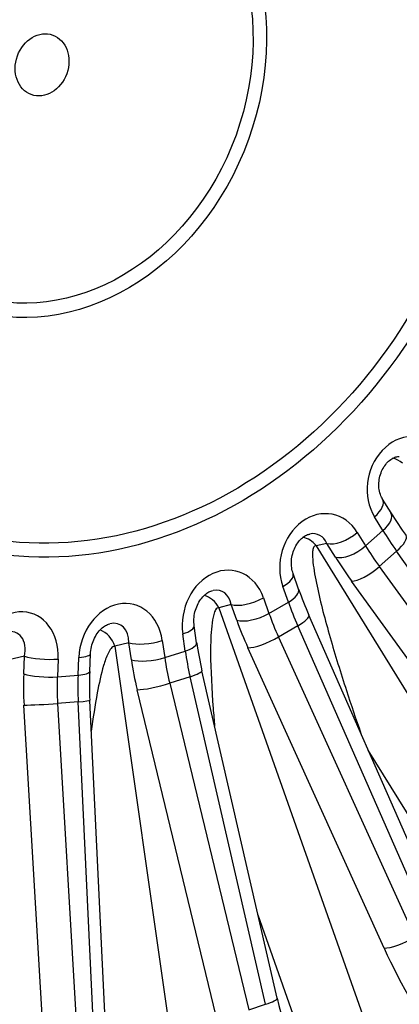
# Model space of a CAD drawing. Header units: millimetres. Extents: x 0 to 2970, y 0 to 2100.
# Tile 8 of 24: x 2066 to 2143, y 430 to 629. Entities that reach past the tile are written whole.
import ezdxf

# ---------------------------------------------------------------- set-up
doc = ezdxf.new("R2010")
doc.units = ezdxf.units.MM
doc.header["$LTSCALE"] = 10
doc.layers.add('CAP560B', color=7, linetype='Continuous')
doc.layers.add('Default', color=7, linetype='Continuous')

# ---------------------------------------------------------------- blocks, each defined once
blk = doc.blocks.new('SE1')
at = {"layer": 'CAP560B', "color": 7, "linetype": 'Continuous'}
for p, q in [((2141.37, 529.75), (2139.67, 532.5)), ((2139.75, 526.17), (2138.05, 528.92)), ((2134.54, 525.8), (2136.23, 523.05)), ((2136.23, 523.05), (2139.75, 526.17)), ((2128.43, 523.56), (2126.23, 523.11)), ((2130.13, 520.81), (2128.43, 523.56)), ((2126.23, 523.11), (2177.57, 439.93)), ((2142.51, 522), (2139.01, 518.9)), ((2180.07, 468.59), (2142.51, 522)), ((2122.7, 514.32), (2121.58, 517.49)), ((2139.01, 518.9), (2177.19, 466.04)), ((2171.55, 463.11), (2133.37, 515.97)), ((2120.62, 511.71), (2119.5, 514.87)), ((2115.58, 512.59), (2116.7, 509.43)), ((2116.7, 509.43), (2120.62, 511.71)), ((2109.08, 511.21), (2106.57, 510.58)), ((2106.57, 510.58), (2140.41, 414.68)), ((2110.19, 508.04), (2109.08, 511.21)), ((2151.62, 447.99), (2124.78, 509.08)), ((2102.08, 503.48), (2101.59, 506.93)), ((2122.52, 506.92), (2118.63, 504.65)), ((2149.37, 445.83), (2122.52, 506.92)), ((2088.39, 503.5), (2085.56, 502.77)), ((2088.89, 500.05), (2088.39, 503.5)), ((2095.13, 503.93), (2095.62, 500.48)), ((2099.77, 501.82), (2099.28, 505.27)), ((2118.63, 504.65), (2146.16, 443.96)), ((2085.56, 502.77), (2100.43, 398.35)), ((2095.62, 500.48), (2099.77, 501.82)), ((2139.98, 441.78), (2112.44, 502.47)), ((2067.29, 500.77), (2064.13, 500.01)), ((2067.13, 497.19), (2067.29, 500.77)), ((2074.07, 500.19), (2073.92, 496.61)), ((2078.11, 496.95), (2078.27, 500.53)), ((2080.47, 497.69), (2080.63, 501.27)), ((2118.39, 431.62), (2103.14, 497.83)), ((2073.92, 496.61), (2078.11, 496.95)), ((2100.74, 496.62), (2096.63, 495.29)), ((2115.99, 430.41), (2100.74, 496.62)), ((2106.02, 428.02), (2090.05, 493.99)), ((2096.63, 495.29), (2112.6, 429.32)), ((2078.12, 491.56), (2073.96, 491.22)), ((2081.39, 423.03), (2078.12, 491.56)), ((2083.75, 423.32), (2080.48, 491.85)), ((2071.18, 422.42), (2067.18, 490.9)), ((2073.96, 491.22), (2077.96, 422.75)), ((2165.37, 435.46), (2136.77, 481.79)), ((2127.4, 411.92), (2114.52, 448.41)), ((2112.6, 429.32), (2115.99, 430.41))]:
    blk.add_line(p, q, dxfattribs=at)
for centre, radius, start, end in [((2220.66, 578.85), 93.26, 211.7657, 215.1661), ((2194.16, 539.65), 75.82, 199.5133, 203.7751), ((2169.44, 513.14), 68.04, 188.1616, 193.0062), ((2144.39, 494.92), 63.98, 177.5193, 182.7468), ((2232.47, 457.87), 117.07, 192.9551, 204.7747)]:
    blk.add_arc(centre, radius, start, end, dxfattribs=at)
for centre, major_axis, ratio, start_param, end_param in [((2076, 618.42), (95.19, 263.32), 0.827748, 0, 3.141593), ((2109.48, 606.32), (83.84, 231.94), 0.827748, 3.168547, 6.256231), ((2116.39, 603.82), (-83.9, -232.1), 0.827748, 0.018478, 3.123114), ((2145.23, 535.15), (-2.16, -9.91), 0.848529, 2.640949, 5.561814), ((2140.79, 535.91), (0.53, -4.97), 0.94307, 2.36678, 2.831868), ((2135.42, 529.87), (-4.25, -2.63), 0.468917, 1.927166, 3.141062), ((2127.47, 519.39), (-2.1, -10.04), 0.830214, 2.422949, 5.343813), ((2137.11, 527.12), (-4.25, -2.63), 0.468917, 1.927166, 3.141593), ((2124.83, 520.34), (-1.72, -5.05), 0.722336, 2.479328, 3.551487), ((2131.9, 526.75), (4.25, 2.63), 0.468917, 3.532869, 5.068759), ((2154.71, 519.68), (-19.45, 22.85), 0.274309, 1.061043, 1.242402), ((2122.77, 519.93), (1, -4.9), 0.922658, 2.079236, 2.756566), ((2140.33, 522.26), (-4.09, -2.88), 0.309981, 1.90304, 3.141593), ((2133.59, 524), (4.25, 2.63), 0.468917, 3.532869, 5.068759), ((2152.93, 518.1), (-20.4, 22.01), 0.341723, 1.047984, 1.229343), ((2149.47, 514.91), (-23.71, 25.75), 0.336944, 1.049152, 1.230511), ((2107.69, 507.88), (-2.28, -10.11), 0.812842, 2.228955, 5.149819), ((2116.86, 515.83), (-4.72, -1.66), 0.394604, 2.019868, 3.134331), ((2136.84, 519.16), (4.05, 2.93), 0.313862, 3.504258, 5.040721), ((2105.05, 508.83), (-2.05, -5.11), 0.700922, 2.309527, 3.576594), ((2117.98, 512.66), (-4.72, -1.66), 0.394604, 2.019868, 3.141593), ((2086.75, 501.11), (-2.61, -10.12), 0.798755, 2.050693, 4.971557), ((2102.7, 508.24), (1.21, -4.85), 0.896234, 1.840515, 2.672177), ((2112.94, 513.55), (4.72, 1.66), 0.394604, 3.625571, 5.16146), ((2135.48, 505.42), (-14.61, 26.21), 0.365068, 1.132718, 1.314077), ((2065.58, 499.39), (-3.03, -10.07), 0.789314, 1.88185, 4.802714), ((2084.12, 502.06), (-2.46, -5.1), 0.686068, 2.16072, 3.657549), ((2114.06, 510.38), (4.72, 1.66), 0.394604, 3.625571, 5.16146), ((2129.63, 501.93), (-18.12, 29.95), 0.427706, 1.118733, 1.300092), ((2133.5, 504.27), (-15.6, 25.63), 0.432486, 1.117393, 1.298752), ((2120.2, 507.07), (-4.58, -2.01), 0.236317, 1.995519, 3.141593), ((2062.94, 500.34), (-2.93, -5.01), 0.679185, 2.027784, 3.718334), ((2081.47, 501.38), (1.25, -4.84), 0.864952, 1.634822, 2.597523), ((2096.64, 506.23), (-4.95, -0.7), 0.303044, 2.089238, 3.136981), ((2092.49, 504.89), (4.95, 0.7), 0.303044, 3.694941, 5.230831), ((2116.31, 504.81), (4.55, 2.07), 0.241341, 3.597824, 5.134287), ((2097.13, 502.78), (-4.95, -0.7), 0.303044, 2.089238, 3.141593), ((2114.58, 495.77), (-8.79, 28.69), 0.43842, 1.226546, 1.407905), ((2071.44, 501.15), (5, -0.22), 0.198241, 3.741649, 5.277538), ((2075.63, 501.49), (-5, 0.22), 0.198241, 2.135946, 3.139152), ((2092.98, 501.44), (4.95, 0.7), 0.303044, 3.694941, 5.230831), ((2108.38, 493.7), (-11.23, 33.15), 0.501057, 1.212765, 1.394124), ((2112.48, 495.09), (-9.7, 28.39), 0.505846, 1.211452, 1.392811), ((2075.48, 497.91), (-5, 0.22), 0.198241, 2.135946, 3.141593), ((2098.27, 496.71), (-4.87, -1.12), 0.145799, 2.069474, 3.141593), ((2086.64, 490.6), (-3.19, 34.86), 0.55378, 1.3302, 1.511559), ((2071.28, 497.57), (5, -0.22), 0.198241, 3.741649, 5.277538), ((2090.78, 490.97), (-2.78, 29.87), 0.558583, 1.329172, 1.510531), ((2092.91, 491.15), (-2.11, 29.93), 0.491148, 1.340958, 1.522317), ((2094.15, 495.38), (4.86, 1.18), 0.151748, 3.672939, 5.209401), ((2075.49, 491.61), (-4.99, -0.24), 0.042385, 2.124291, 3.141593), ((2071.33, 491.28), (4.99, 0.29), 0.048997, 3.728931, 5.265393), ((2143.84, 444.12), (4.55, 2.07), 0.241341, 3.597824, 5.134287), ((2166.99, 440.93), (28.47, -47.07), 0.427706, 4.441684, 4.903826), ((2113.51, 430.5), (-4.87, -1.12), 0.145799, 2.069474, 3.141593)]:
    blk.add_ellipse(centre, major_axis=major_axis, ratio=ratio, start_param=start_param, end_param=end_param, dxfattribs=at)
for centre, major_axis in [((2123.49, 601.25), (95.19, 263.32)), ((2123.49, 601.25), (83.9, 232.1)), ((2081.27, 616.51), (33.15, 91.69)), ((2081.01, 616.61), (32.2, 89.09)), ((2072.57, 619.66), (-17.46, -48.31)), ((2072.25, 619.77), (16.5, 45.65)), ((2070.83, 620.29), (2.17, 6.02))]:
    blk.add_ellipse(centre, major_axis=major_axis, ratio=0.827748, dxfattribs=at)
for points, knots in [([(2171.45, 881.61), (2170.59, 881.93), (2167.14, 883.24), (2160.26, 885.41), (2151.41, 887.87), (2142.35, 889.93), (2133.21, 891.58), (2123.99, 892.83), (2114.7, 893.68), (2105.35, 894.11), (2095.95, 894.13), (2086.53, 893.75), (2077.08, 892.95), (2067.63, 891.75), (2058.19, 890.13), (2048.78, 888.11), (2039.4, 885.68), (2030.07, 882.85), (2020.81, 879.63), (2011.63, 876.01), (2002.54, 872), (1993.56, 867.61), (1984.7, 862.84), (1975.98, 857.7), (1967.4, 852.2), (1958.99, 846.35), (1950.76, 840.16), (1942.71, 833.62), (1934.86, 826.77), (1927.22, 819.6), (1919.81, 812.12), (1912.63, 804.36), (1905.7, 796.31), (1899.03, 788), (1892.62, 779.43), (1886.48, 770.62), (1880.64, 761.59), (1875.08, 752.34), (1869.83, 742.88), (1864.88, 733.25), (1860.25, 723.43), (1855.95, 713.47), (1851.97, 703.35), (1848.33, 693.11), (1845.03, 682.76), (1842.07, 672.31), (1839.47, 661.78), (1837.22, 651.18), (1835.33, 640.53), (1833.8, 629.84), (1832.63, 619.13), (1831.83, 608.42), (1831.4, 597.73), (1831.34, 587.06), (1831.64, 576.43), (1832.32, 565.87), (1833.36, 555.38), (1834.78, 544.98), (1836.56, 534.69), (1838.7, 524.53), (1841.21, 514.51), (1844.07, 504.64), (1847.28, 494.95), (1850.85, 485.44), (1854.76, 476.14), (1859, 467.05), (1863.57, 458.2), (1868.47, 449.59), (1873.68, 441.23), (1879.2, 433.15), (1885.01, 425.36), (1891.11, 417.85), (1897.49, 410.66), (1904.13, 403.78), (1911.03, 397.23), (1918.17, 391.02), (1925.55, 385.16), (1933.14, 379.64), (1940.95, 374.49), (1948.95, 369.7), (1957.15, 365.29), (1965.46, 361.28), (1973.52, 357.81), (1978.31, 356.05), (1980.78, 355.15)], [0, 0, 0, 0, 0.003257, 0.015311, 0.027364, 0.039419, 0.051478, 0.063545, 0.075623, 0.087713, 0.099819, 0.111942, 0.124084, 0.136247, 0.148431, 0.160638, 0.172867, 0.185119, 0.197393, 0.209689, 0.222007, 0.234344, 0.246701, 0.259075, 0.271465, 0.283871, 0.29629, 0.308721, 0.321164, 0.333615, 0.346075, 0.358543, 0.371016, 0.383495, 0.395978, 0.408466, 0.420956, 0.433449, 0.445945, 0.458442, 0.470941, 0.483442, 0.495944, 0.508448, 0.520952, 0.533457, 0.545963, 0.558469, 0.570976, 0.583483, 0.59599, 0.608496, 0.621001, 0.633504, 0.646005, 0.658504, 0.670998, 0.683487, 0.69597, 0.708445, 0.720912, 0.733369, 0.745814, 0.758246, 0.770663, 0.783063, 0.795446, 0.807809, 0.820151, 0.832471, 0.844769, 0.857043, 0.869293, 0.881519, 0.893721, 0.905901, 0.918058, 0.930194, 0.942312, 0.954412, 0.966497, 0.978571, 0.990635, 1, 1, 1, 1]), ([(2139.67, 532.5), (2139.59, 532.65), (2139.34, 533.07), (2139, 534.05), (2138.86, 535.41), (2139.01, 536.82), (2139.43, 538.16), (2140.08, 539.31), (2140.89, 540.22), (2141.74, 540.82), (2142.5, 541.12), (2142.85, 541.14), (2143.03, 541.15)], [0, 0, 0, 0, 0.053264, 0.178265, 0.295845, 0.406566, 0.511735, 0.612906, 0.712584, 0.814125, 0.921487, 1, 1, 1, 1]), ([(2121.58, 517.49), (2121.52, 517.68), (2121.35, 518.21), (2121.19, 519.34), (2121.29, 520.78), (2121.67, 522.18), (2122.29, 523.41), (2123.07, 524.4), (2123.91, 525.07), (2124.58, 525.39), (2124.86, 525.44), (2124.96, 525.45)], [0, 0, 0, 0, 0.062761, 0.203871, 0.339591, 0.468906, 0.592126, 0.71081, 0.82848, 0.94983, 1, 1, 1, 1]), ([(2126.23, 523.11), (2125.98, 523.14), (2125.81, 522.97), (2125.6, 522.52), (2125.55, 522.22), (2125.47, 521.27), (2125.52, 520.52), (2125.75, 518.24), (2126.06, 516.61), (2127.12, 511.57), (2128.05, 508.09), (2130.07, 501.03), (2131.19, 497.44), (2133.29, 490.96), (2134.27, 488.08), (2135.28, 485.17)], [0, 0, 0, 0, 0.03125, 0.03125, 0.0625, 0.0625, 0.125, 0.125, 0.25, 0.25, 0.5, 0.5, 0.75, 0.75, 0.9484329, 0.9484329, 0.9484329, 0.9484329]), ([(2101.59, 506.93), (2101.57, 507.16), (2101.5, 507.77), (2101.55, 509), (2101.91, 510.43), (2102.51, 511.74), (2103.28, 512.8), (2104.13, 513.55), (2104.87, 513.94), (2105.2, 514.01), (2105.35, 514.03)], [0, 0, 0, 0, 0.069934, 0.223727, 0.372825, 0.515304, 0.651191, 0.782749, 0.915387, 1, 1, 1, 1]), ([(2106.57, 510.58), (2106.31, 510.6), (2106.09, 510.41), (2105.76, 509.9), (2105.63, 509.58), (2105.33, 508.52), (2105.21, 507.7), (2104.95, 505.2), (2104.9, 503.4), (2104.91, 497.89), (2105.12, 494.08), (2105.51, 489.02), (2105.61, 487.81), (2105.72, 486.6)], [0, 0, 0, 0, 0.03125, 0.03125, 0.0625, 0.0625, 0.125, 0.125, 0.25, 0.25, 0.5, 0.5, 0.5781025, 0.5781025, 0.5781025, 0.5781025]), ([(2080.63, 501.27), (2080.64, 501.51), (2080.69, 502.18), (2080.97, 503.42), (2081.56, 504.77), (2082.35, 505.9), (2083.21, 506.72), (2084, 507.18), (2084.35, 507.27), (2084.51, 507.31)], [0, 0, 0, 0, 0.080692, 0.255961, 0.425972, 0.588399, 0.743804, 0.89634, 1, 1, 1, 1]), ([(2085.56, 502.77), (2085.29, 502.78), (2085.01, 502.59), (2084.56, 502.05), (2084.36, 501.71), (2083.82, 500.6), (2083.53, 499.75), (2082.75, 497.14), (2082.35, 495.27), (2081.51, 490.82), (2081.12, 488.22), (2080.77, 485.59)], [0, 0, 0, 0, 0.03125, 0.03125, 0.0625, 0.0625, 0.125, 0.125, 0.25, 0.25, 0.4160998, 0.4160998, 0.4160998, 0.4160998])]:
    blk.add_open_spline(points, degree=3, knots=knots, dxfattribs=at)

msp = doc.modelspace()

# ---------------------------------------------------------------- block references
at = {"layer": 'Default'}
msp.add_blockref('SE1', (0, 0), dxfattribs=at)

doc.saveas('drawing.dxf')
